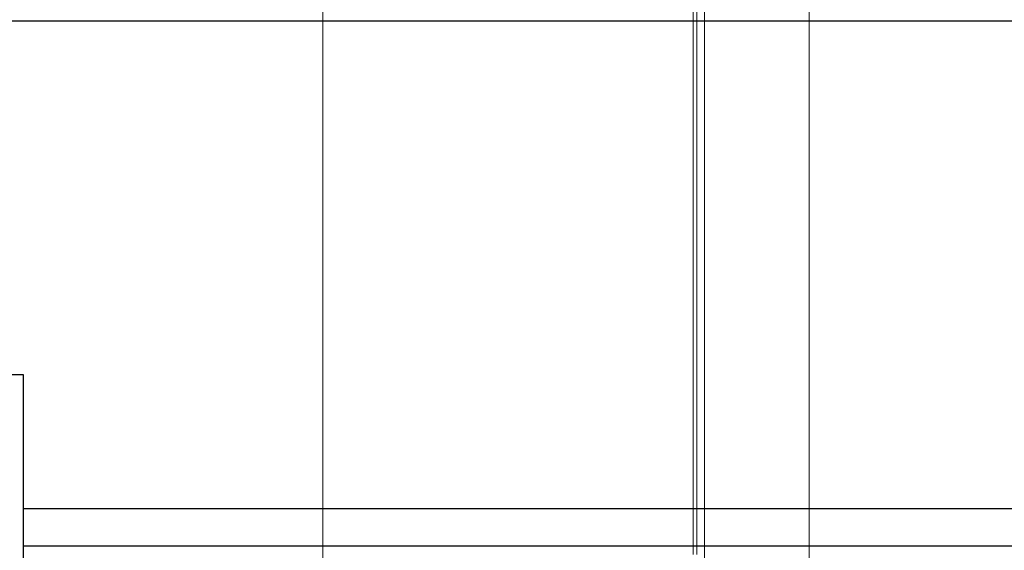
# Model space of a CAD drawing. Header units: millimetres. Extents: x -16331 to -10174, y -4135 to -3584.
# Tile 223 of 256: x -10366.65 to -10364.02, y -3950.4 to -3948.99. Entities that reach past the tile are written whole.
import ezdxf

# ---------------------------------------------------------------- set-up
doc = ezdxf.new("R2010")
doc.units = ezdxf.units.MM
doc.layers.add('A-FLOR', color=252, linetype='Continuous')
doc.layers.add('Simbolos', color=7, linetype='Continuous')
for name, color, linetype, lineweight in [('DI-Detalhes', 1, 'Continuous', 30), ('IFC-IfcSlab-Contorno', 250, 'Continuous', 5), ('IFC-IfcSpace-Contorno', 250, 'Continuous', 5), ('IFC-IfcWallStandardCase-Contorno', 250, 'Continuous', 5), ('IFC-Viga-Contorno', 66, 'Continuous', 5), ('TQ-Condutos Gordura', 2, 'Continuous', 25)]:
    doc.layers.add(name, color=color, linetype=linetype, lineweight=lineweight)

msp = doc.modelspace()

# ---------------------------------------------------------------- linework, layer by layer
at = {"layer": 'A-FLOR', "lineweight": 5}
for p, q in [((-10365.8449, -3945.4952), (-10365.8449, -3952.0152)), ((-10364.8449, -3946.9152), (-10364.8449, -3950.4152))]:
    msp.add_line(p, q, dxfattribs=at)
at = {"layer": 'DI-Detalhes'}
msp.add_lwpolyline([(-10369.8995, -3948.9888), (-10361.2555, -3948.9888), (-10361.2555, -3953.0779), (-10369.8995, -3953.0779), (-10369.8995, -3948.9888)], dxfattribs=at)
at = {"layer": 'IFC-IfcSlab-Contorno', "lineweight": 5}
msp.add_line((-10365.8449, -3946.9152), (-10365.8449, -3952.0152), dxfattribs=at)
at = {"layer": 'IFC-IfcSpace-Contorno', "lineweight": 5}
for p, q in [((-10364.8449, -3946.9152), (-10364.8449, -3950.2165)), ((-10364.8449, -3950.2165), (-10364.8449, -3950.4152))]:
    msp.add_line(p, q, dxfattribs=at)
at = {"layer": 'IFC-IfcWallStandardCase-Contorno', "lineweight": 5}
for p, q in [((-10364.8549, -3946.9152), (-10364.8549, -3950.4152)), ((-10364.8449, -3950.4152), (-10364.8449, -3946.9152))]:
    msp.add_line(p, q, dxfattribs=at)
at = {"layer": 'IFC-Viga-Contorno', "lineweight": 5}
for p, q in [((-10364.8249, -3947.2552), (-10364.8249, -3951.1152)), ((-10364.5449, -3951.1152), (-10364.5449, -3947.2552))]:
    msp.add_line(p, q, dxfattribs=at)
at = {"layer": 'Simbolos'}
msp.add_lwpolyline([(-10366.6449, -3949.9352), (-10367.4609, -3949.9352), (-10367.4609, -3950.7512), (-10366.6449, -3950.7512), (-10366.6449, -3949.9352), (-10366.6449, -3949.9352)], dxfattribs=at)
at = {"layer": 'TQ-Condutos Gordura'}
for p, q in [((-10359.507, -3950.2932), (-10366.6449, -3950.2932)), ((-10359.507, -3950.3932), (-10366.6449, -3950.3932))]:
    msp.add_line(p, q, dxfattribs=at)

doc.saveas('drawing.dxf')
